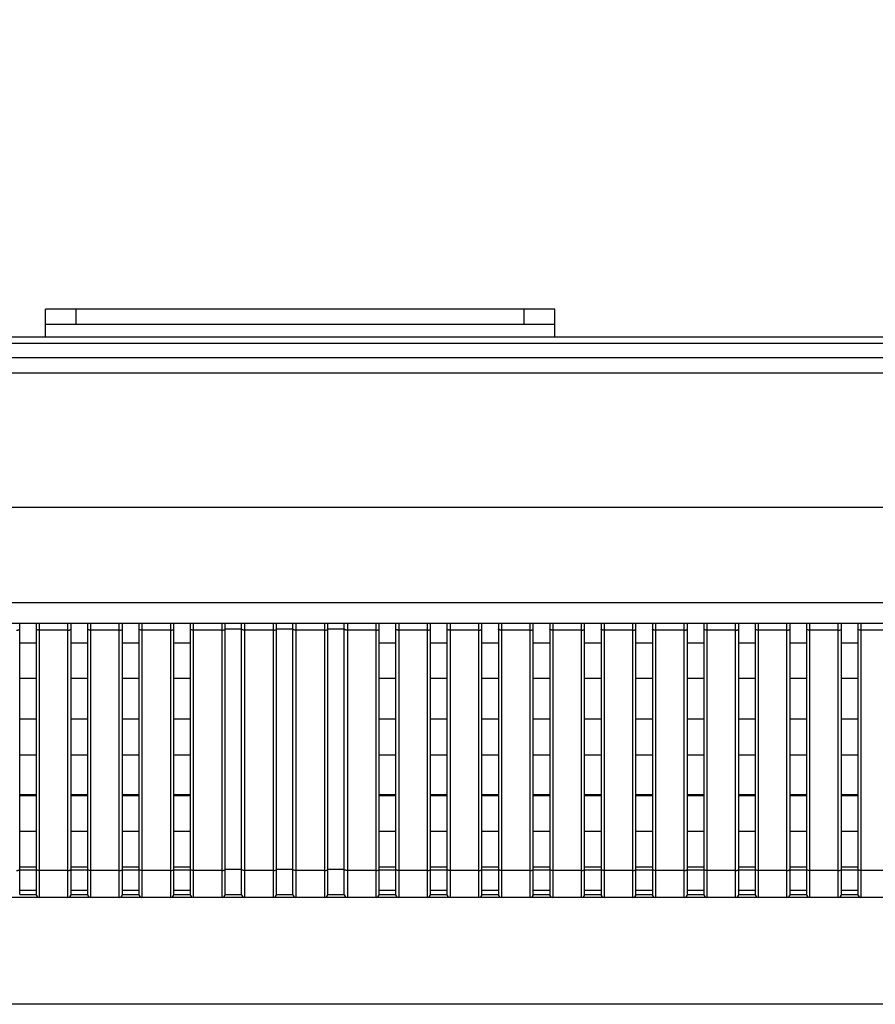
# Model space of a CAD drawing. Header units: millimetres. Extents: x -9020 to -2602, y 1105 to 6065.
# Tile 64 of 80: x -6937 to -6854, y 3945 to 4041. Entities that reach past the tile are written whole.
import ezdxf

# ---------------------------------------------------------------- set-up
doc = ezdxf.new("R2010")
doc.units = ezdxf.units.MM
doc.header["$LTSCALE"] = 65.395
doc.header["$PDSIZE"] = 0.05
doc.layers.get('0').update_dxf_attribs({"linetype": 'CONTINUOUS'})
doc.layers.get('Defpoints').update_dxf_attribs({"linetype": 'CONTINUOUS'})
doc.styles.get("Standard").update_dxf_attribs({"font": 'GOTHIC.TTF', "width": 0.5})
doc.dimstyles.new('ISO-25', dxfattribs={"dimtxt": 2.5, "dimasz": 2.5, "dimexe": 1.25, "dimexo": 0.625, "dimtad": 1, "dimtxsty": 'STANDARD', "dimcen": 2.5, "dimadec": 0, "dimazin": 0, "dimtfac": 1, "dimtmove": 0, "dimatfit": 3, "dimfxl": 1, "dimarcsym": 0})

# ---------------------------------------------------------------- blocks, each defined once
blk = doc.blocks.new('*D2')
at = {"color": 3, "lineweight": -2}
for p, q in [((-7776.392, 4010.081), (-7776.392, 4113.644)), ((-7634.942, 4010.081), (-7777.642, 4010.081)), ((-7776.392, 3995.081), (-7776.392, 3960.081)), ((-6463.802, 3945.081), (-7777.642, 3945.081))]:
    blk.add_line(p, q, dxfattribs=at)
at = {"color": 3}
for points in [[(-7773.892, 3995.081), (-7778.892, 3995.081), (-7776.392, 4010.081)], [(-7778.892, 3960.081), (-7773.892, 3960.081), (-7776.392, 3945.081)]]:
    blk.add_solid(points, dxfattribs=at)
at = {"layer": 'Defpoints', "color": 0}
for p in [(-7634.317, 4010.081), (-7776.392, 3945.081), (-6463.177, 3945.081)]:
    blk.add_point(p, dxfattribs=at)
at = {"color": 2, "insert": (-7794.352, 4078.229), "char_height": 20, "attachment_point": 5, "rotation": 90}
blk.add_mtext('65 [2,559]', dxfattribs=at)

msp = doc.modelspace()

# ---------------------------------------------------------------- linework, layer by layer
at = {"color": 7, "linetype": 'Continuous'}
for p, q in [((-6934.777, 4011.281), (-6934.777, 4012.781)), ((-6885.177, 4012.781), (-6934.777, 4012.781)), ((-6931.777, 4011.281), (-6931.777, 4012.781)), ((-6888.177, 4011.281), (-6888.177, 4012.781)), ((-6885.177, 4011.281), (-6885.177, 4012.781)), ((-7634.917, 4009.481), (-6185.037, 4009.481)), ((-7634.317, 4010.081), (-6185.637, 4010.081)), ((-7635.852, 4008.081), (-6184.102, 4008.081)), ((-7637.352, 4006.581), (-6182.602, 4006.581)), ((-6182.602, 3993.481), (-7637.352, 3993.481)), ((-6192.068, 3984.181), (-7627.886, 3984.181)), ((-6191.635, 3982.181), (-7628.319, 3982.181)), ((-6937.277, 3955.781), (-6937.277, 3982.181)), ((-6935.677, 3982.181), (-6935.677, 3955.781)), ((-6935.377, 3982.181), (-6935.377, 3955.481)), ((-6932.577, 3981.523), (-6935.377, 3981.523)), ((-6932.577, 3955.481), (-6932.577, 3982.181)), ((-6932.277, 3955.781), (-6932.277, 3982.181)), ((-6930.677, 3982.181), (-6930.677, 3955.781)), ((-6930.377, 3982.181), (-6930.377, 3955.481)), ((-6927.577, 3981.523), (-6930.377, 3981.523)), ((-6927.577, 3955.481), (-6927.577, 3982.181)), ((-6927.277, 3955.781), (-6927.277, 3982.181)), ((-6925.677, 3982.181), (-6925.677, 3955.781)), ((-6925.377, 3982.181), (-6925.377, 3955.481)), ((-6922.577, 3981.523), (-6925.377, 3981.523)), ((-6922.577, 3955.481), (-6922.577, 3982.181)), ((-6922.277, 3955.781), (-6922.277, 3982.181)), ((-6920.677, 3982.181), (-6920.677, 3955.781)), ((-6920.377, 3982.181), (-6920.377, 3955.481)), ((-6917.577, 3981.523), (-6920.377, 3981.523)), ((-6917.577, 3955.481), (-6917.577, 3982.181)), ((-6917.277, 3955.781), (-6917.277, 3982.181)), ((-6915.677, 3981.626), (-6917.277, 3981.626)), ((-6915.677, 3955.781), (-6915.677, 3982.181)), ((-6915.377, 3982.181), (-6915.377, 3955.481)), ((-6912.577, 3981.523), (-6915.377, 3981.523)), ((-6912.577, 3955.481), (-6912.577, 3982.181)), ((-6912.277, 3955.781), (-6912.277, 3982.181)), ((-6910.677, 3981.626), (-6912.277, 3981.626)), ((-6910.677, 3955.781), (-6910.677, 3982.181)), ((-6910.377, 3982.181), (-6910.377, 3955.481)), ((-6907.577, 3981.523), (-6910.377, 3981.523)), ((-6907.577, 3955.481), (-6907.577, 3982.181)), ((-6907.277, 3955.781), (-6907.277, 3982.181)), ((-6905.677, 3981.626), (-6907.277, 3981.626)), ((-6905.677, 3955.781), (-6905.677, 3982.181)), ((-6905.377, 3982.181), (-6905.377, 3955.481)), ((-6902.577, 3981.523), (-6905.377, 3981.523)), ((-6902.577, 3955.481), (-6902.577, 3982.181)), ((-6902.277, 3955.781), (-6902.277, 3982.181)), ((-6900.677, 3982.181), (-6900.677, 3955.781)), ((-6900.377, 3982.181), (-6900.377, 3955.481)), ((-6897.577, 3981.523), (-6900.377, 3981.523)), ((-6897.577, 3955.481), (-6897.577, 3982.181)), ((-6897.277, 3955.781), (-6897.277, 3982.181)), ((-6895.677, 3982.181), (-6895.677, 3955.781)), ((-6895.377, 3982.181), (-6895.377, 3955.481)), ((-6892.577, 3981.523), (-6895.377, 3981.523)), ((-6892.577, 3955.481), (-6892.577, 3982.181)), ((-6892.277, 3955.781), (-6892.277, 3982.181)), ((-6890.677, 3982.181), (-6890.677, 3955.781)), ((-6890.377, 3982.181), (-6890.377, 3955.481)), ((-6887.577, 3981.523), (-6890.377, 3981.523)), ((-6887.577, 3955.481), (-6887.577, 3982.181)), ((-6887.277, 3955.781), (-6887.277, 3982.181)), ((-6885.677, 3982.181), (-6885.677, 3955.781)), ((-6885.377, 3982.181), (-6885.377, 3955.481)), ((-6882.577, 3981.523), (-6885.377, 3981.523)), ((-6882.577, 3955.481), (-6882.577, 3982.181)), ((-6882.277, 3955.781), (-6882.277, 3982.181)), ((-6880.677, 3982.181), (-6880.677, 3955.781)), ((-6880.377, 3982.181), (-6880.377, 3955.481)), ((-6877.577, 3981.523), (-6880.377, 3981.523)), ((-6877.577, 3955.481), (-6877.577, 3982.181)), ((-6877.277, 3955.781), (-6877.277, 3982.181)), ((-6875.677, 3982.181), (-6875.677, 3955.781)), ((-6875.377, 3982.181), (-6875.377, 3955.481)), ((-6872.577, 3981.523), (-6875.377, 3981.523)), ((-6872.577, 3955.481), (-6872.577, 3982.181)), ((-6872.277, 3955.781), (-6872.277, 3982.181)), ((-6870.677, 3982.181), (-6870.677, 3955.781)), ((-6870.377, 3982.181), (-6870.377, 3955.481)), ((-6867.577, 3981.523), (-6870.377, 3981.523)), ((-6867.577, 3955.481), (-6867.577, 3982.181)), ((-6867.277, 3955.781), (-6867.277, 3982.181)), ((-6865.677, 3982.181), (-6865.677, 3955.781)), ((-6865.377, 3982.181), (-6865.377, 3955.481)), ((-6862.577, 3981.523), (-6865.377, 3981.523)), ((-6862.577, 3955.481), (-6862.577, 3982.181)), ((-6862.277, 3955.781), (-6862.277, 3982.181)), ((-6860.677, 3982.181), (-6860.677, 3955.781)), ((-6860.377, 3982.181), (-6860.377, 3955.481)), ((-6857.577, 3981.523), (-6860.377, 3981.523)), ((-6857.577, 3955.481), (-6857.577, 3982.181)), ((-6857.277, 3955.781), (-6857.277, 3982.181)), ((-6855.677, 3982.181), (-6855.677, 3955.781)), ((-6855.377, 3982.181), (-6855.377, 3955.481)), ((-6852.577, 3981.523), (-6855.377, 3981.523)), ((-6937.277, 3980.281), (-6935.677, 3980.281)), ((-6932.277, 3980.281), (-6930.677, 3980.281)), ((-6927.277, 3980.281), (-6925.677, 3980.281)), ((-6922.277, 3980.281), (-6920.677, 3980.281)), ((-6902.277, 3980.281), (-6900.677, 3980.281)), ((-6897.277, 3980.281), (-6895.677, 3980.281)), ((-6892.277, 3980.281), (-6890.677, 3980.281)), ((-6887.277, 3980.281), (-6885.677, 3980.281)), ((-6882.277, 3980.281), (-6880.677, 3980.281)), ((-6877.277, 3980.281), (-6875.677, 3980.281)), ((-6872.277, 3980.281), (-6870.677, 3980.281)), ((-6867.277, 3980.281), (-6865.677, 3980.281)), ((-6862.277, 3980.281), (-6860.677, 3980.281)), ((-6857.277, 3980.281), (-6855.677, 3980.281)), ((-6937.277, 3976.831), (-6935.677, 3976.831)), ((-6932.277, 3976.831), (-6930.677, 3976.831)), ((-6927.277, 3976.831), (-6925.677, 3976.831)), ((-6922.277, 3976.831), (-6920.677, 3976.831)), ((-6902.277, 3976.831), (-6900.677, 3976.831)), ((-6897.277, 3976.831), (-6895.677, 3976.831)), ((-6892.277, 3976.831), (-6890.677, 3976.831)), ((-6887.277, 3976.831), (-6885.677, 3976.831)), ((-6882.277, 3976.831), (-6880.677, 3976.831)), ((-6877.277, 3976.831), (-6875.677, 3976.831)), ((-6872.277, 3976.831), (-6870.677, 3976.831)), ((-6867.277, 3976.831), (-6865.677, 3976.831)), ((-6862.277, 3976.831), (-6860.677, 3976.831)), ((-6857.277, 3976.831), (-6855.677, 3976.831)), ((-6937.277, 3972.881), (-6935.677, 3972.881)), ((-6932.277, 3972.881), (-6930.677, 3972.881)), ((-6927.277, 3972.881), (-6925.677, 3972.881)), ((-6922.277, 3972.881), (-6920.677, 3972.881)), ((-6902.277, 3972.881), (-6900.677, 3972.881)), ((-6897.277, 3972.881), (-6895.677, 3972.881)), ((-6892.277, 3972.881), (-6890.677, 3972.881)), ((-6887.277, 3972.881), (-6885.677, 3972.881)), ((-6882.277, 3972.881), (-6880.677, 3972.881)), ((-6877.277, 3972.881), (-6875.677, 3972.881)), ((-6872.277, 3972.881), (-6870.677, 3972.881)), ((-6867.277, 3972.881), (-6865.677, 3972.881)), ((-6862.277, 3972.881), (-6860.677, 3972.881)), ((-6857.277, 3972.881), (-6855.677, 3972.881)), ((-6937.277, 3969.381), (-6935.677, 3969.381)), ((-6932.277, 3969.381), (-6930.677, 3969.381)), ((-6927.277, 3969.381), (-6925.677, 3969.381)), ((-6922.277, 3969.381), (-6920.677, 3969.381)), ((-6902.277, 3969.381), (-6900.677, 3969.381)), ((-6897.277, 3969.381), (-6895.677, 3969.381)), ((-6892.277, 3969.381), (-6890.677, 3969.381)), ((-6887.277, 3969.381), (-6885.677, 3969.381)), ((-6882.277, 3969.381), (-6880.677, 3969.381)), ((-6877.277, 3969.381), (-6875.677, 3969.381)), ((-6872.277, 3969.381), (-6870.677, 3969.381)), ((-6867.277, 3969.381), (-6865.677, 3969.381)), ((-6862.277, 3969.381), (-6860.677, 3969.381)), ((-6857.277, 3969.381), (-6855.677, 3969.381)), ((-6935.677, 3965.481), (-6937.277, 3965.481)), ((-6937.277, 3965.431), (-6935.677, 3965.431)), ((-6930.677, 3965.481), (-6932.277, 3965.481)), ((-6932.277, 3965.431), (-6930.677, 3965.431)), ((-6925.677, 3965.481), (-6927.277, 3965.481)), ((-6927.277, 3965.431), (-6925.677, 3965.431)), ((-6920.677, 3965.481), (-6922.277, 3965.481)), ((-6922.277, 3965.431), (-6920.677, 3965.431)), ((-6900.677, 3965.481), (-6902.277, 3965.481)), ((-6902.277, 3965.431), (-6900.677, 3965.431)), ((-6895.677, 3965.481), (-6897.277, 3965.481)), ((-6897.277, 3965.431), (-6895.677, 3965.431)), ((-6890.677, 3965.481), (-6892.277, 3965.481)), ((-6892.277, 3965.431), (-6890.677, 3965.431)), ((-6885.677, 3965.481), (-6887.277, 3965.481)), ((-6887.277, 3965.431), (-6885.677, 3965.431)), ((-6880.677, 3965.481), (-6882.277, 3965.481)), ((-6882.277, 3965.431), (-6880.677, 3965.431)), ((-6875.677, 3965.481), (-6877.277, 3965.481)), ((-6877.277, 3965.431), (-6875.677, 3965.431)), ((-6870.677, 3965.481), (-6872.277, 3965.481)), ((-6872.277, 3965.431), (-6870.677, 3965.431)), ((-6865.677, 3965.481), (-6867.277, 3965.481)), ((-6867.277, 3965.431), (-6865.677, 3965.431)), ((-6860.677, 3965.481), (-6862.277, 3965.481)), ((-6862.277, 3965.431), (-6860.677, 3965.431)), ((-6855.677, 3965.481), (-6857.277, 3965.481)), ((-6857.277, 3965.431), (-6855.677, 3965.431)), ((-6937.277, 3961.931), (-6935.677, 3961.931)), ((-6932.277, 3961.931), (-6930.677, 3961.931)), ((-6927.277, 3961.931), (-6925.677, 3961.931)), ((-6922.277, 3961.931), (-6920.677, 3961.931)), ((-6902.277, 3961.931), (-6900.677, 3961.931)), ((-6897.277, 3961.931), (-6895.677, 3961.931)), ((-6892.277, 3961.931), (-6890.677, 3961.931)), ((-6887.277, 3961.931), (-6885.677, 3961.931)), ((-6882.277, 3961.931), (-6880.677, 3961.931)), ((-6877.277, 3961.931), (-6875.677, 3961.931)), ((-6872.277, 3961.931), (-6870.677, 3961.931)), ((-6867.277, 3961.931), (-6865.677, 3961.931)), ((-6862.277, 3961.931), (-6860.677, 3961.931)), ((-6857.277, 3961.931), (-6855.677, 3961.931)), ((-6937.277, 3958.481), (-6935.677, 3958.481)), ((-6932.277, 3958.481), (-6930.677, 3958.481)), ((-6927.277, 3958.481), (-6925.677, 3958.481)), ((-6922.277, 3958.481), (-6920.677, 3958.481)), ((-6902.277, 3958.481), (-6900.677, 3958.481)), ((-6897.277, 3958.481), (-6895.677, 3958.481)), ((-6892.277, 3958.481), (-6890.677, 3958.481)), ((-6887.277, 3958.481), (-6885.677, 3958.481)), ((-6882.277, 3958.481), (-6880.677, 3958.481)), ((-6877.277, 3958.481), (-6875.677, 3958.481)), ((-6872.277, 3958.481), (-6870.677, 3958.481)), ((-6867.277, 3958.481), (-6865.677, 3958.481)), ((-6862.277, 3958.481), (-6860.677, 3958.481)), ((-6857.277, 3958.481), (-6855.677, 3958.481)), ((-6937.277, 3958.181), (-6935.677, 3958.181)), ((-6932.577, 3958.113), (-6935.377, 3958.113)), ((-6932.277, 3958.181), (-6930.677, 3958.181)), ((-6927.577, 3958.113), (-6930.377, 3958.113)), ((-6927.277, 3958.181), (-6925.677, 3958.181)), ((-6922.577, 3958.113), (-6925.377, 3958.113)), ((-6922.277, 3958.181), (-6920.677, 3958.181)), ((-6917.577, 3958.113), (-6920.377, 3958.113)), ((-6915.677, 3958.215), (-6917.277, 3958.215)), ((-6912.577, 3958.113), (-6915.377, 3958.113)), ((-6910.677, 3958.215), (-6912.277, 3958.215)), ((-6907.577, 3958.113), (-6910.377, 3958.113)), ((-6905.677, 3958.215), (-6907.277, 3958.215)), ((-6902.577, 3958.113), (-6905.377, 3958.113)), ((-6902.277, 3958.181), (-6900.677, 3958.181)), ((-6897.577, 3958.113), (-6900.377, 3958.113)), ((-6897.277, 3958.181), (-6895.677, 3958.181)), ((-6892.577, 3958.113), (-6895.377, 3958.113)), ((-6892.277, 3958.181), (-6890.677, 3958.181)), ((-6887.577, 3958.113), (-6890.377, 3958.113)), ((-6887.277, 3958.181), (-6885.677, 3958.181)), ((-6882.577, 3958.113), (-6885.377, 3958.113)), ((-6882.277, 3958.181), (-6880.677, 3958.181)), ((-6877.577, 3958.113), (-6880.377, 3958.113)), ((-6877.277, 3958.181), (-6875.677, 3958.181)), ((-6872.577, 3958.113), (-6875.377, 3958.113)), ((-6872.277, 3958.181), (-6870.677, 3958.181)), ((-6867.577, 3958.113), (-6870.377, 3958.113)), ((-6867.277, 3958.181), (-6865.677, 3958.181)), ((-6862.577, 3958.113), (-6865.377, 3958.113)), ((-6862.277, 3958.181), (-6860.677, 3958.181)), ((-6857.577, 3958.113), (-6860.377, 3958.113)), ((-6857.277, 3958.181), (-6855.677, 3958.181)), ((-6852.577, 3958.113), (-6855.377, 3958.113)), ((-6937.277, 3956.181), (-6935.677, 3956.181)), ((-6937.277, 3955.781), (-6935.677, 3955.781)), ((-6932.277, 3956.181), (-6930.677, 3956.181)), ((-6932.277, 3955.781), (-6930.677, 3955.781)), ((-6927.277, 3956.181), (-6925.677, 3956.181)), ((-6927.277, 3955.781), (-6925.677, 3955.781)), ((-6922.277, 3956.181), (-6920.677, 3956.181)), ((-6922.277, 3955.781), (-6920.677, 3955.781)), ((-6917.277, 3955.781), (-6915.677, 3955.781)), ((-6912.277, 3955.781), (-6910.677, 3955.781)), ((-6907.277, 3955.781), (-6905.677, 3955.781)), ((-6902.277, 3956.181), (-6900.677, 3956.181)), ((-6902.277, 3955.781), (-6900.677, 3955.781)), ((-6897.277, 3956.181), (-6895.677, 3956.181)), ((-6897.277, 3955.781), (-6895.677, 3955.781)), ((-6892.277, 3956.181), (-6890.677, 3956.181)), ((-6892.277, 3955.781), (-6890.677, 3955.781)), ((-6887.277, 3956.181), (-6885.677, 3956.181)), ((-6887.277, 3955.781), (-6885.677, 3955.781)), ((-6882.277, 3956.181), (-6880.677, 3956.181)), ((-6882.277, 3955.781), (-6880.677, 3955.781)), ((-6877.277, 3956.181), (-6875.677, 3956.181)), ((-6877.277, 3955.781), (-6875.677, 3955.781)), ((-6872.277, 3956.181), (-6870.677, 3956.181)), ((-6872.277, 3955.781), (-6870.677, 3955.781)), ((-6867.277, 3956.181), (-6865.677, 3956.181)), ((-6867.277, 3955.781), (-6865.677, 3955.781)), ((-6862.277, 3956.181), (-6860.677, 3956.181)), ((-6862.277, 3955.781), (-6860.677, 3955.781)), ((-6857.277, 3956.181), (-6855.677, 3956.181)), ((-6857.277, 3955.781), (-6855.677, 3955.781)), ((-6462.484, 3955.481), (-7357.47, 3955.481))]:
    msp.add_line(p, q, dxfattribs=at)
at = {"color": 3, "linetype": 'Continuous'}
for p, q in [((-6934.777, 4010.081), (-6934.777, 4011.281)), ((-6885.177, 4011.281), (-6934.777, 4011.281)), ((-6885.177, 4010.081), (-6885.177, 4011.281))]:
    msp.add_line(p, q, dxfattribs=at)
at = {"color": 7, "linetype": 'Continuous'}
for centre, start, end in [((-6935.377, 3955.781), 180, 270), ((-6932.577, 3955.781), 270, 0), ((-6930.377, 3955.781), 180, 270), ((-6927.577, 3955.781), 270, 0), ((-6925.377, 3955.781), 180, 270), ((-6922.577, 3955.781), 270, 0), ((-6920.377, 3955.781), 180, 270), ((-6917.577, 3955.781), 270, 0), ((-6915.377, 3955.781), 180, 270), ((-6912.577, 3955.781), 270, 0), ((-6910.377, 3955.781), 180, 270), ((-6907.577, 3955.781), 270, 0), ((-6905.377, 3955.781), 180, 270), ((-6902.577, 3955.781), 270, 0), ((-6900.377, 3955.781), 180, 270), ((-6897.577, 3955.781), 270, 0), ((-6895.377, 3955.781), 180, 270), ((-6892.577, 3955.781), 270, 0), ((-6890.377, 3955.781), 180, 270), ((-6887.577, 3955.781), 270, 0), ((-6885.377, 3955.781), 180, 270), ((-6882.577, 3955.781), 270, 0), ((-6880.377, 3955.781), 180, 270), ((-6877.577, 3955.781), 270, 0), ((-6875.377, 3955.781), 180, 270), ((-6872.577, 3955.781), 270, 0), ((-6870.377, 3955.781), 180, 270), ((-6867.577, 3955.781), 270, 0), ((-6865.377, 3955.781), 180, 270), ((-6862.577, 3955.781), 270, 0), ((-6860.377, 3955.781), 180, 270), ((-6857.577, 3955.781), 270, 0), ((-6855.377, 3955.781), 180, 270)]:
    msp.add_arc(centre, 0.3, start, end, dxfattribs=at)
for points in [[(-6937.577, 3981.523), (-6937.539, 3981.523), (-6937.467, 3981.528), (-6937.383, 3981.545), (-6937.329, 3981.567), (-6937.296, 3981.586), (-6937.277, 3981.61), (-6937.277, 3981.626)], [(-6935.377, 3981.523), (-6935.415, 3981.523), (-6935.487, 3981.528), (-6935.571, 3981.545), (-6935.625, 3981.567), (-6935.658, 3981.586), (-6935.677, 3981.61), (-6935.677, 3981.626)], [(-6932.577, 3981.523), (-6932.539, 3981.523), (-6932.467, 3981.528), (-6932.383, 3981.545), (-6932.329, 3981.567), (-6932.296, 3981.586), (-6932.277, 3981.61), (-6932.277, 3981.626)], [(-6930.377, 3981.523), (-6930.415, 3981.523), (-6930.487, 3981.528), (-6930.571, 3981.545), (-6930.625, 3981.567), (-6930.658, 3981.586), (-6930.677, 3981.61), (-6930.677, 3981.626)], [(-6927.577, 3981.523), (-6927.539, 3981.523), (-6927.467, 3981.528), (-6927.383, 3981.545), (-6927.329, 3981.567), (-6927.296, 3981.586), (-6927.277, 3981.61), (-6927.277, 3981.626)], [(-6925.377, 3981.523), (-6925.415, 3981.523), (-6925.487, 3981.528), (-6925.571, 3981.545), (-6925.625, 3981.567), (-6925.658, 3981.586), (-6925.677, 3981.61), (-6925.677, 3981.626)], [(-6922.577, 3981.523), (-6922.539, 3981.523), (-6922.467, 3981.528), (-6922.383, 3981.545), (-6922.329, 3981.567), (-6922.296, 3981.586), (-6922.277, 3981.61), (-6922.277, 3981.626)], [(-6920.377, 3981.523), (-6920.415, 3981.523), (-6920.487, 3981.528), (-6920.571, 3981.545), (-6920.625, 3981.567), (-6920.658, 3981.586), (-6920.677, 3981.61), (-6920.677, 3981.626)], [(-6917.577, 3981.523), (-6917.539, 3981.523), (-6917.467, 3981.528), (-6917.383, 3981.545), (-6917.329, 3981.567), (-6917.296, 3981.586), (-6917.277, 3981.61), (-6917.277, 3981.626)], [(-6915.377, 3981.523), (-6915.415, 3981.523), (-6915.487, 3981.528), (-6915.571, 3981.545), (-6915.625, 3981.567), (-6915.658, 3981.586), (-6915.677, 3981.61), (-6915.677, 3981.626)], [(-6912.577, 3981.523), (-6912.539, 3981.523), (-6912.467, 3981.528), (-6912.383, 3981.545), (-6912.329, 3981.567), (-6912.296, 3981.586), (-6912.277, 3981.61), (-6912.277, 3981.626)], [(-6910.377, 3981.523), (-6910.415, 3981.523), (-6910.487, 3981.528), (-6910.571, 3981.545), (-6910.625, 3981.567), (-6910.658, 3981.586), (-6910.677, 3981.61), (-6910.677, 3981.626)], [(-6907.577, 3981.523), (-6907.539, 3981.523), (-6907.467, 3981.528), (-6907.383, 3981.545), (-6907.329, 3981.567), (-6907.296, 3981.586), (-6907.277, 3981.61), (-6907.277, 3981.626)], [(-6905.377, 3981.523), (-6905.415, 3981.523), (-6905.487, 3981.528), (-6905.571, 3981.545), (-6905.625, 3981.567), (-6905.658, 3981.586), (-6905.677, 3981.61), (-6905.677, 3981.626)], [(-6902.577, 3981.523), (-6902.539, 3981.523), (-6902.467, 3981.528), (-6902.383, 3981.545), (-6902.329, 3981.567), (-6902.296, 3981.586), (-6902.277, 3981.61), (-6902.277, 3981.626)], [(-6900.377, 3981.523), (-6900.415, 3981.523), (-6900.487, 3981.528), (-6900.571, 3981.545), (-6900.625, 3981.567), (-6900.658, 3981.586), (-6900.677, 3981.61), (-6900.677, 3981.626)], [(-6897.577, 3981.523), (-6897.539, 3981.523), (-6897.467, 3981.528), (-6897.383, 3981.545), (-6897.329, 3981.567), (-6897.296, 3981.586), (-6897.277, 3981.61), (-6897.277, 3981.626)], [(-6895.377, 3981.523), (-6895.415, 3981.523), (-6895.487, 3981.528), (-6895.571, 3981.545), (-6895.625, 3981.567), (-6895.658, 3981.586), (-6895.677, 3981.61), (-6895.677, 3981.626)], [(-6892.577, 3981.523), (-6892.539, 3981.523), (-6892.467, 3981.528), (-6892.383, 3981.545), (-6892.329, 3981.567), (-6892.296, 3981.586), (-6892.277, 3981.61), (-6892.277, 3981.626)], [(-6890.377, 3981.523), (-6890.415, 3981.523), (-6890.487, 3981.528), (-6890.571, 3981.545), (-6890.625, 3981.567), (-6890.658, 3981.586), (-6890.677, 3981.61), (-6890.677, 3981.626)], [(-6887.577, 3981.523), (-6887.539, 3981.523), (-6887.467, 3981.528), (-6887.383, 3981.545), (-6887.329, 3981.567), (-6887.296, 3981.586), (-6887.277, 3981.61), (-6887.277, 3981.626)], [(-6885.377, 3981.523), (-6885.415, 3981.523), (-6885.487, 3981.528), (-6885.571, 3981.545), (-6885.625, 3981.567), (-6885.658, 3981.586), (-6885.677, 3981.61), (-6885.677, 3981.626)], [(-6882.577, 3981.523), (-6882.539, 3981.523), (-6882.467, 3981.528), (-6882.383, 3981.545), (-6882.329, 3981.567), (-6882.296, 3981.586), (-6882.277, 3981.61), (-6882.277, 3981.626)], [(-6880.377, 3981.523), (-6880.415, 3981.523), (-6880.487, 3981.528), (-6880.571, 3981.545), (-6880.625, 3981.567), (-6880.658, 3981.586), (-6880.677, 3981.61), (-6880.677, 3981.626)], [(-6877.577, 3981.523), (-6877.539, 3981.523), (-6877.467, 3981.528), (-6877.383, 3981.545), (-6877.329, 3981.567), (-6877.296, 3981.586), (-6877.277, 3981.61), (-6877.277, 3981.626)], [(-6875.377, 3981.523), (-6875.415, 3981.523), (-6875.487, 3981.528), (-6875.571, 3981.545), (-6875.625, 3981.567), (-6875.658, 3981.586), (-6875.677, 3981.61), (-6875.677, 3981.626)], [(-6872.577, 3981.523), (-6872.539, 3981.523), (-6872.467, 3981.528), (-6872.383, 3981.545), (-6872.329, 3981.567), (-6872.296, 3981.586), (-6872.277, 3981.61), (-6872.277, 3981.626)], [(-6870.377, 3981.523), (-6870.415, 3981.523), (-6870.487, 3981.528), (-6870.571, 3981.545), (-6870.625, 3981.567), (-6870.658, 3981.586), (-6870.677, 3981.61), (-6870.677, 3981.626)], [(-6867.577, 3981.523), (-6867.539, 3981.523), (-6867.467, 3981.528), (-6867.383, 3981.545), (-6867.329, 3981.567), (-6867.296, 3981.586), (-6867.277, 3981.61), (-6867.277, 3981.626)], [(-6865.377, 3981.523), (-6865.415, 3981.523), (-6865.487, 3981.528), (-6865.571, 3981.545), (-6865.625, 3981.567), (-6865.658, 3981.586), (-6865.677, 3981.61), (-6865.677, 3981.626)], [(-6862.577, 3981.523), (-6862.539, 3981.523), (-6862.467, 3981.528), (-6862.383, 3981.545), (-6862.329, 3981.567), (-6862.296, 3981.586), (-6862.277, 3981.61), (-6862.277, 3981.626)], [(-6860.377, 3981.523), (-6860.415, 3981.523), (-6860.487, 3981.528), (-6860.571, 3981.545), (-6860.625, 3981.567), (-6860.658, 3981.586), (-6860.677, 3981.61), (-6860.677, 3981.626)], [(-6857.577, 3981.523), (-6857.539, 3981.523), (-6857.467, 3981.528), (-6857.383, 3981.545), (-6857.329, 3981.567), (-6857.296, 3981.586), (-6857.277, 3981.61), (-6857.277, 3981.626)], [(-6855.377, 3981.523), (-6855.415, 3981.523), (-6855.487, 3981.528), (-6855.571, 3981.545), (-6855.625, 3981.567), (-6855.658, 3981.586), (-6855.677, 3981.61), (-6855.677, 3981.626)], [(-6937.577, 3958.113), (-6937.539, 3958.113), (-6937.467, 3958.117), (-6937.383, 3958.135), (-6937.329, 3958.157), (-6937.296, 3958.176), (-6937.277, 3958.2), (-6937.277, 3958.215)], [(-6935.377, 3958.113), (-6935.415, 3958.113), (-6935.487, 3958.117), (-6935.571, 3958.135), (-6935.625, 3958.157), (-6935.658, 3958.176), (-6935.677, 3958.2), (-6935.677, 3958.215)], [(-6932.577, 3958.113), (-6932.539, 3958.113), (-6932.467, 3958.117), (-6932.383, 3958.135), (-6932.329, 3958.157), (-6932.296, 3958.176), (-6932.277, 3958.2), (-6932.277, 3958.215)], [(-6930.377, 3958.113), (-6930.415, 3958.113), (-6930.487, 3958.117), (-6930.571, 3958.135), (-6930.625, 3958.157), (-6930.658, 3958.176), (-6930.677, 3958.2), (-6930.677, 3958.215)], [(-6927.577, 3958.113), (-6927.539, 3958.113), (-6927.467, 3958.117), (-6927.383, 3958.135), (-6927.329, 3958.157), (-6927.296, 3958.176), (-6927.277, 3958.2), (-6927.277, 3958.215)], [(-6925.377, 3958.113), (-6925.415, 3958.113), (-6925.487, 3958.117), (-6925.571, 3958.135), (-6925.625, 3958.157), (-6925.658, 3958.176), (-6925.677, 3958.2), (-6925.677, 3958.215)], [(-6922.577, 3958.113), (-6922.539, 3958.113), (-6922.467, 3958.117), (-6922.383, 3958.135), (-6922.329, 3958.157), (-6922.296, 3958.176), (-6922.277, 3958.2), (-6922.277, 3958.215)], [(-6920.377, 3958.113), (-6920.415, 3958.113), (-6920.487, 3958.117), (-6920.571, 3958.135), (-6920.625, 3958.157), (-6920.658, 3958.176), (-6920.677, 3958.2), (-6920.677, 3958.215)], [(-6917.577, 3958.113), (-6917.539, 3958.113), (-6917.467, 3958.117), (-6917.383, 3958.135), (-6917.329, 3958.157), (-6917.296, 3958.176), (-6917.277, 3958.2), (-6917.277, 3958.215)], [(-6915.377, 3958.113), (-6915.415, 3958.113), (-6915.487, 3958.117), (-6915.571, 3958.135), (-6915.625, 3958.157), (-6915.658, 3958.176), (-6915.677, 3958.2), (-6915.677, 3958.215)], [(-6912.577, 3958.113), (-6912.539, 3958.113), (-6912.467, 3958.117), (-6912.383, 3958.135), (-6912.329, 3958.157), (-6912.296, 3958.176), (-6912.277, 3958.2), (-6912.277, 3958.215)], [(-6910.377, 3958.113), (-6910.415, 3958.113), (-6910.487, 3958.117), (-6910.571, 3958.135), (-6910.625, 3958.157), (-6910.658, 3958.176), (-6910.677, 3958.2), (-6910.677, 3958.215)], [(-6907.577, 3958.113), (-6907.539, 3958.113), (-6907.467, 3958.117), (-6907.383, 3958.135), (-6907.329, 3958.157), (-6907.296, 3958.176), (-6907.277, 3958.2), (-6907.277, 3958.215)], [(-6905.377, 3958.113), (-6905.415, 3958.113), (-6905.487, 3958.117), (-6905.571, 3958.135), (-6905.625, 3958.157), (-6905.658, 3958.176), (-6905.677, 3958.2), (-6905.677, 3958.215)], [(-6902.577, 3958.113), (-6902.539, 3958.113), (-6902.467, 3958.117), (-6902.383, 3958.135), (-6902.329, 3958.157), (-6902.296, 3958.176), (-6902.277, 3958.2), (-6902.277, 3958.215)], [(-6900.377, 3958.113), (-6900.415, 3958.113), (-6900.487, 3958.117), (-6900.571, 3958.135), (-6900.625, 3958.157), (-6900.658, 3958.176), (-6900.677, 3958.2), (-6900.677, 3958.215)], [(-6897.577, 3958.113), (-6897.539, 3958.113), (-6897.467, 3958.117), (-6897.383, 3958.135), (-6897.329, 3958.157), (-6897.296, 3958.176), (-6897.277, 3958.2), (-6897.277, 3958.215)], [(-6895.377, 3958.113), (-6895.415, 3958.113), (-6895.487, 3958.117), (-6895.571, 3958.135), (-6895.625, 3958.157), (-6895.658, 3958.176), (-6895.677, 3958.2), (-6895.677, 3958.215)], [(-6892.577, 3958.113), (-6892.539, 3958.113), (-6892.467, 3958.117), (-6892.383, 3958.135), (-6892.329, 3958.157), (-6892.296, 3958.176), (-6892.277, 3958.2), (-6892.277, 3958.215)], [(-6890.377, 3958.113), (-6890.415, 3958.113), (-6890.487, 3958.117), (-6890.571, 3958.135), (-6890.625, 3958.157), (-6890.658, 3958.176), (-6890.677, 3958.2), (-6890.677, 3958.215)], [(-6887.577, 3958.113), (-6887.539, 3958.113), (-6887.467, 3958.117), (-6887.383, 3958.135), (-6887.329, 3958.157), (-6887.296, 3958.176), (-6887.277, 3958.2), (-6887.277, 3958.215)], [(-6885.377, 3958.113), (-6885.415, 3958.113), (-6885.487, 3958.117), (-6885.571, 3958.135), (-6885.625, 3958.157), (-6885.658, 3958.176), (-6885.677, 3958.2), (-6885.677, 3958.215)], [(-6882.577, 3958.113), (-6882.539, 3958.113), (-6882.467, 3958.117), (-6882.383, 3958.135), (-6882.329, 3958.157), (-6882.296, 3958.176), (-6882.277, 3958.2), (-6882.277, 3958.215)], [(-6880.377, 3958.113), (-6880.415, 3958.113), (-6880.487, 3958.117), (-6880.571, 3958.135), (-6880.625, 3958.157), (-6880.658, 3958.176), (-6880.677, 3958.2), (-6880.677, 3958.215)], [(-6877.577, 3958.113), (-6877.539, 3958.113), (-6877.467, 3958.117), (-6877.383, 3958.135), (-6877.329, 3958.157), (-6877.296, 3958.176), (-6877.277, 3958.2), (-6877.277, 3958.215)], [(-6875.377, 3958.113), (-6875.415, 3958.113), (-6875.487, 3958.117), (-6875.571, 3958.135), (-6875.625, 3958.157), (-6875.658, 3958.176), (-6875.677, 3958.2), (-6875.677, 3958.215)], [(-6872.577, 3958.113), (-6872.539, 3958.113), (-6872.467, 3958.117), (-6872.383, 3958.135), (-6872.329, 3958.157), (-6872.296, 3958.176), (-6872.277, 3958.2), (-6872.277, 3958.215)], [(-6870.377, 3958.113), (-6870.415, 3958.113), (-6870.487, 3958.117), (-6870.571, 3958.135), (-6870.625, 3958.157), (-6870.658, 3958.176), (-6870.677, 3958.2), (-6870.677, 3958.215)], [(-6867.577, 3958.113), (-6867.539, 3958.113), (-6867.467, 3958.117), (-6867.383, 3958.135), (-6867.329, 3958.157), (-6867.296, 3958.176), (-6867.277, 3958.2), (-6867.277, 3958.215)], [(-6865.377, 3958.113), (-6865.415, 3958.113), (-6865.487, 3958.117), (-6865.571, 3958.135), (-6865.625, 3958.157), (-6865.658, 3958.176), (-6865.677, 3958.2), (-6865.677, 3958.215)], [(-6862.577, 3958.113), (-6862.539, 3958.113), (-6862.467, 3958.117), (-6862.383, 3958.135), (-6862.329, 3958.157), (-6862.296, 3958.176), (-6862.277, 3958.2), (-6862.277, 3958.215)], [(-6860.377, 3958.113), (-6860.415, 3958.113), (-6860.487, 3958.117), (-6860.571, 3958.135), (-6860.625, 3958.157), (-6860.658, 3958.176), (-6860.677, 3958.2), (-6860.677, 3958.215)], [(-6857.577, 3958.113), (-6857.539, 3958.113), (-6857.467, 3958.117), (-6857.383, 3958.135), (-6857.329, 3958.157), (-6857.296, 3958.176), (-6857.277, 3958.2), (-6857.277, 3958.215)], [(-6855.377, 3958.113), (-6855.415, 3958.113), (-6855.487, 3958.117), (-6855.571, 3958.135), (-6855.625, 3958.157), (-6855.658, 3958.176), (-6855.677, 3958.2), (-6855.677, 3958.215)]]:
    msp.add_open_spline(points, degree=3, knots=[0, 0, 0, 0, 0.34487, 0.644086, 0.765223, 0.863864, 1, 1, 1, 1], dxfattribs=at)

# ---------------------------------------------------------------- dimensions: what is measured, and where the dimension line sits
dim = msp.add_linear_dim(base=(-7776.392, 3945.081), p1=(-7634.317, 4010.081), p2=(-6463.177, 3945.081), angle=90, dimstyle='ISO-25', override={"dimtxt": 20, "dimasz": 15, "dimgap": 5, "dimdec": 0, "dimclrd": 3, "dimclre": 3, "dimclrt": 2, "dimadec": 1, "dimtp": 0.3, "dimtm": 0.3, "dimtofl": 0})
dim.commit()
dim.dimension.update_dxf_attribs({"geometry": '*D2', "text_midpoint": (-7776.392, 4078.229), "dimtype": 160})

doc.saveas('drawing.dxf')
